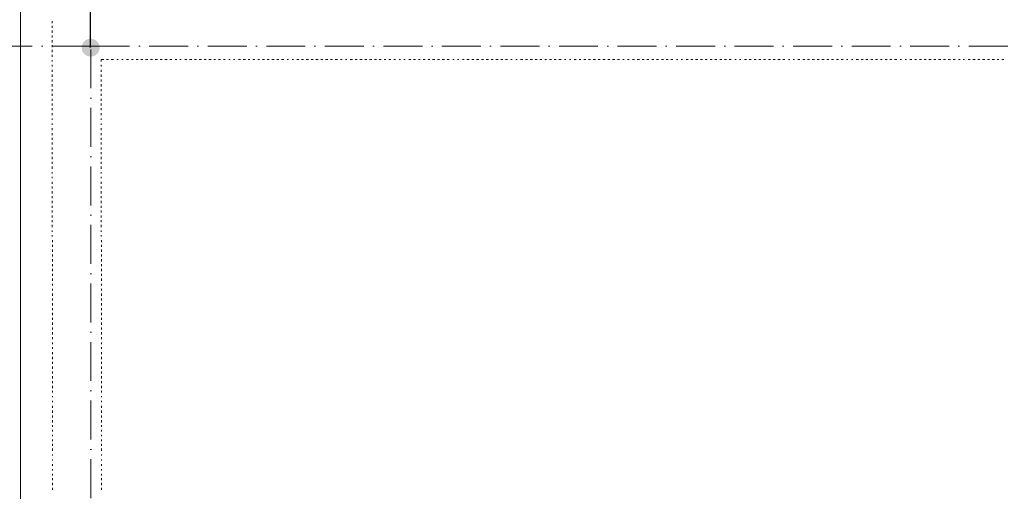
# Model space of a CAD drawing. Header units: centimetres. Extents: x -16053 to 7031, y -7778 to 254.
# Tile 145 of 256: x -6690 to -6083, y -5470 to -5180. Entities that reach past the tile are written whole.
import ezdxf

# ---------------------------------------------------------------- set-up
doc = ezdxf.new("R2010")
doc.units = ezdxf.units.CM
doc.header["$MEASUREMENT"] = 0
for name, pattern in [('ACAD_ISO04W100', [30, 24, -3, 0, -3]), ('ACAD_ISO10W100', [18, 12, -3, 0, -3]), ('DASHED', [0.75, 0.5, -0.25])]:
    doc.linetypes.add(name, pattern=pattern)
doc.layers.get('0').update_dxf_attribs({"linetype": 'CONTINUOUS'})
doc.layers.add('_jte_Uziom fund', color=243, linetype='ACAD_ISO04W100', lineweight=30)
doc.layers.add('ODGROMÓWKA', color=3, linetype='ACAD_ISO10W100', lineweight=13)

# ---------------------------------------------------------------- blocks, each defined once
blk = doc.blocks.new('G$C6F539535')
at = {"layer": '_jte_Uziom fund'}
blk.add_lwpolyline([(-20.51, 0), (0, -11.27), (0, 11.27)], close=True, dxfattribs=at)
at = {"layer": '_jte_Uziom fund', "color": 3, "linetype": 'DASHED', "ltscale": 0.5}
for points in [[(-7.49, -7.16), (-7.49, 7.16)], [(-5, -8.53), (-5, 8.53)], [(-2.5, -9.9), (-2.5, 9.9)], [(-17.48, -1.66), (-17.48, 1.66)], [(-14.99, -3.04), (-14.99, 3.04)], [(-12.49, -4.41), (-12.49, 4.41)], [(-9.99, -5.78), (-9.99, 5.78)]]:
    blk.add_lwpolyline(points, dxfattribs=at)
at = {"layer": '_jte_Uziom fund'}
blk.add_lwpolyline([(0, -10.66), (0, 10.66)], dxfattribs=at)
blk = doc.blocks.new('G$C2EEA3252')
at = {"layer": '_jte_Uziom fund'}
for points in [[(-123.5, 65.82), (-237.9, 65.82)], [(-123.5, -65.82), (-123.5, 65.82)], [(-123.5, 0), (-157.67, 0)], [(0, 0), (0, 0), (0, 0), (-123.5, 0)], [(-123.5, -65.82), (-237.9, -65.82)]]:
    blk.add_lwpolyline(points, dxfattribs=at)
for p in [(-237.9, 65.82), (-157.67, 0), (-237.9, -65.82)]:
    blk.add_blockref('G$C6F539535', p, dxfattribs=at)

msp = doc.modelspace()

# ---------------------------------------------------------------- hatches: boundary and pattern name
at = {"layer": 'ODGROMÓWKA'}
h = msp.add_hatch(color=256, dxfattribs=at)
edge = h.paths.add_edge_path()
edge.add_arc((-6646.311, -5196.839), 5.528, 0, 360)

# ---------------------------------------------------------------- linework, layer by layer
at = {"color": 252, "linetype": 'Continuous', "lineweight": 9, "true_color": 0x989898}
msp.add_lwpolyline([(-4333.058, -5131.882), (-4313.211, -5131.882), (-4313.211, -6472.274), (-4360.845, -6472.274), (-6689.661, -6472.274), (-6689.661, -6402.476), (-6689.661, -5131.882), (-4935.441, -5131.882)], dxfattribs=at)
at = {"color": 254, "linetype": 'Continuous', "lineweight": 5, "true_color": 0xfdc4fd}
for points in [[(-6669.979, -5180.509), (-6669.979, -5181.667), (-6669.979, -5181.667)], [(-6669.979, -5183.321), (-6669.979, -5184.644), (-6669.979, -5184.644)], [(-6669.979, -5186.298), (-6669.979, -5187.622), (-6669.979, -5187.622)], [(-6669.979, -5189.276), (-6669.979, -5190.599), (-6669.979, -5190.599)], [(-6669.979, -5192.253), (-6669.979, -5193.576), (-6669.979, -5193.576)], [(-6669.979, -5195.23), (-6669.979, -5196.553), (-6669.979, -5196.553)], [(-6669.979, -5198.207), (-6669.979, -5199.53), (-6669.979, -5199.53)], [(-6669.979, -5201.184), (-6669.979, -5202.507), (-6669.979, -5202.507)], [(-6669.979, -5204.492), (-6669.979, -5205.485), (-6669.979, -5205.485)], [(-6669.979, -5207.469), (-6669.979, -5208.462), (-6669.979, -5208.462)], [(-6638.222, -5204.161), (-6639.876, -5204.161), (-6639.876, -5205.485)], [(-6639.876, -5207.469), (-6639.876, -5208.462), (-6639.876, -5208.462)], [(-6635.245, -5204.161), (-6636.568, -5204.161), (-6636.568, -5204.161)], [(-6632.268, -5204.161), (-6633.591, -5204.161), (-6633.591, -5204.161)], [(-6629.29, -5204.161), (-6630.117, -5204.161), (-6630.117, -5204.161)], [(-6626.313, -5204.161), (-6627.14, -5204.161), (-6627.14, -5204.161)], [(-6623.005, -5204.161), (-6624.163, -5204.161), (-6624.163, -5204.161)], [(-6620.028, -5204.161), (-6621.186, -5204.161), (-6621.186, -5204.161)], [(-6617.051, -5204.161), (-6618.209, -5204.161), (-6618.209, -5204.161)], [(-6614.074, -5204.161), (-6615.397, -5204.161), (-6615.397, -5204.161)], [(-6611.097, -5204.161), (-6612.42, -5204.161), (-6612.42, -5204.161)], [(-6608.119, -5204.161), (-6609.443, -5204.161), (-6609.443, -5204.161)], [(-6605.142, -5204.161), (-6606.465, -5204.161), (-6606.465, -5204.161)], [(-6602.165, -5204.161), (-6603.488, -5204.161), (-6603.488, -5204.161)], [(-6599.188, -5204.161), (-6600.511, -5204.161), (-6600.511, -5204.161)], [(-6596.211, -5204.161), (-6597.534, -5204.161), (-6597.534, -5204.161)], [(-6593.234, -5204.161), (-6594.226, -5204.161), (-6594.226, -5204.161)], [(-6590.422, -5204.161), (-6591.249, -5204.161), (-6591.249, -5204.161)], [(-6586.948, -5204.161), (-6588.272, -5204.161), (-6588.272, -5204.161)], [(-6583.971, -5204.161), (-6585.294, -5204.161), (-6585.294, -5204.161)], [(-6580.994, -5204.161), (-6582.317, -5204.161), (-6582.317, -5204.161)], [(-6578.017, -5204.161), (-6579.34, -5204.161), (-6579.34, -5204.161)], [(-6575.04, -5204.161), (-6576.363, -5204.161), (-6576.363, -5204.161)], [(-6572.062, -5204.161), (-6573.386, -5204.161), (-6573.386, -5204.161)], [(-6569.251, -5204.161), (-6570.408, -5204.161), (-6570.408, -5204.161)], [(-6566.273, -5204.161), (-6567.431, -5204.161), (-6567.431, -5204.161)], [(-6563.296, -5204.161), (-6564.454, -5204.161), (-6564.454, -5204.161)], [(-6560.319, -5204.161), (-6561.146, -5204.161), (-6561.146, -5204.161)], [(-6557.342, -5204.161), (-6558.169, -5204.161), (-6558.169, -5204.161)], [(-6553.869, -5204.161), (-6555.192, -5204.161), (-6555.192, -5204.161)], [(-6550.891, -5204.161), (-6552.215, -5204.161), (-6552.215, -5204.161)], [(-6548.08, -5204.161), (-6549.237, -5204.161), (-6549.237, -5204.161)], [(-6545.102, -5204.161), (-6546.26, -5204.161), (-6546.26, -5204.161)], [(-6542.125, -5204.161), (-6543.283, -5204.161), (-6543.283, -5204.161)], [(-6539.148, -5204.161), (-6540.306, -5204.161), (-6540.306, -5204.161)], [(-6536.171, -5204.161), (-6537.494, -5204.161), (-6537.494, -5204.161)], [(-6533.194, -5204.161), (-6534.517, -5204.161), (-6534.517, -5204.161)], [(-6530.217, -5204.161), (-6531.54, -5204.161), (-6531.54, -5204.161)], [(-6527.239, -5204.161), (-6528.563, -5204.161), (-6528.563, -5204.161)], [(-6524.262, -5204.161), (-6525.089, -5204.161), (-6525.089, -5204.161)], [(-6521.285, -5204.161), (-6522.112, -5204.161), (-6522.112, -5204.161)], [(-6517.977, -5204.161), (-6519.135, -5204.161), (-6519.135, -5204.161)], [(-6515, -5204.161), (-6516.323, -5204.161), (-6516.323, -5204.161)], [(-6512.023, -5204.161), (-6513.346, -5204.161), (-6513.346, -5204.161)], [(-6509.045, -5204.161), (-6510.369, -5204.161), (-6510.369, -5204.161)], [(-6506.068, -5204.161), (-6507.392, -5204.161), (-6507.392, -5204.161)], [(-6503.091, -5204.161), (-6504.414, -5204.161), (-6504.414, -5204.161)], [(-6500.114, -5204.161), (-6501.437, -5204.161), (-6501.437, -5204.161)], [(-6497.137, -5204.161), (-6498.46, -5204.161), (-6498.46, -5204.161)], [(-6494.16, -5204.161), (-6495.483, -5204.161), (-6495.483, -5204.161)], [(-6491.182, -5204.161), (-6492.175, -5204.161), (-6492.175, -5204.161)], [(-6488.371, -5204.161), (-6489.198, -5204.161), (-6489.198, -5204.161)], [(-6484.897, -5204.161), (-6486.22, -5204.161), (-6486.22, -5204.161)], [(-6481.92, -5204.161), (-6483.243, -5204.161), (-6483.243, -5204.161)], [(-6478.943, -5204.161), (-6480.266, -5204.161), (-6480.266, -5204.161)], [(-6475.966, -5204.161), (-6477.289, -5204.161), (-6477.289, -5204.161)], [(-6472.989, -5204.161), (-6474.312, -5204.161), (-6474.312, -5204.161)], [(-6470.011, -5204.161), (-6471.335, -5204.161), (-6471.335, -5204.161)], [(-6467.2, -5204.161), (-6468.357, -5204.161), (-6468.357, -5204.161)], [(-6464.222, -5204.161), (-6465.38, -5204.161), (-6465.38, -5204.161)], [(-6461.245, -5204.161), (-6462.403, -5204.161), (-6462.403, -5204.161)], [(-6458.268, -5204.161), (-6459.426, -5204.161), (-6459.426, -5204.161)], [(-6455.291, -5204.161), (-6456.118, -5204.161), (-6456.118, -5204.161)], [(-6452.314, -5204.161), (-6453.141, -5204.161), (-6453.141, -5204.161)], [(-6448.84, -5204.161), (-6450.164, -5204.161), (-6450.164, -5204.161)], [(-6446.029, -5204.161), (-6447.186, -5204.161), (-6447.186, -5204.161)], [(-6443.051, -5204.161), (-6444.209, -5204.161), (-6444.209, -5204.161)], [(-6440.074, -5204.161), (-6441.232, -5204.161), (-6441.232, -5204.161)], [(-6437.097, -5204.161), (-6438.255, -5204.161), (-6438.255, -5204.161)], [(-6434.12, -5204.161), (-6435.443, -5204.161), (-6435.443, -5204.161)], [(-6431.143, -5204.161), (-6432.466, -5204.161), (-6432.466, -5204.161)], [(-6428.165, -5204.161), (-6429.489, -5204.161), (-6429.489, -5204.161)], [(-6425.188, -5204.161), (-6426.511, -5204.161), (-6426.511, -5204.161)], [(-6422.211, -5204.161), (-6423.038, -5204.161), (-6423.038, -5204.161)], [(-6419.234, -5204.161), (-6420.061, -5204.161), (-6420.061, -5204.161)], [(-6415.926, -5204.161), (-6417.084, -5204.161), (-6417.084, -5204.161)], [(-6412.949, -5204.161), (-6414.272, -5204.161), (-6414.272, -5204.161)], [(-6409.972, -5204.161), (-6411.295, -5204.161), (-6411.295, -5204.161)], [(-6406.994, -5204.161), (-6408.318, -5204.161), (-6408.318, -5204.161)], [(-6404.017, -5204.161), (-6405.34, -5204.161), (-6405.34, -5204.161)], [(-6401.04, -5204.161), (-6402.363, -5204.161), (-6402.363, -5204.161)], [(-6398.063, -5204.161), (-6399.386, -5204.161), (-6399.386, -5204.161)], [(-6395.086, -5204.161), (-6396.409, -5204.161), (-6396.409, -5204.161)], [(-6392.109, -5204.161), (-6393.432, -5204.161), (-6393.432, -5204.161)], [(-6389.297, -5204.161), (-6390.455, -5204.161), (-6390.455, -5204.161)], [(-6386.32, -5204.161), (-6387.147, -5204.161), (-6387.147, -5204.161)], [(-6383.342, -5204.161), (-6384.169, -5204.161), (-6384.169, -5204.161)], [(-6379.869, -5204.161), (-6381.192, -5204.161), (-6381.192, -5204.161)], [(-6376.892, -5204.161), (-6378.215, -5204.161), (-6378.215, -5204.161)], [(-6373.915, -5204.161), (-6375.238, -5204.161), (-6375.238, -5204.161)], [(-6370.937, -5204.161), (-6372.261, -5204.161), (-6372.261, -5204.161)], [(-6368.126, -5204.161), (-6369.283, -5204.161), (-6369.283, -5204.161)], [(-6365.149, -5204.161), (-6366.306, -5204.161), (-6366.306, -5204.161)], [(-6362.171, -5204.161), (-6363.329, -5204.161), (-6363.329, -5204.161)], [(-6359.194, -5204.161), (-6360.352, -5204.161), (-6360.352, -5204.161)], [(-6356.217, -5204.161), (-6357.54, -5204.161), (-6357.54, -5204.161)], [(-6353.24, -5204.161), (-6354.067, -5204.161), (-6354.067, -5204.161)], [(-6350.263, -5204.161), (-6351.09, -5204.161), (-6351.09, -5204.161)], [(-6346.955, -5204.161), (-6348.112, -5204.161), (-6348.112, -5204.161)], [(-6343.977, -5204.161), (-6345.135, -5204.161), (-6345.135, -5204.161)], [(-6341, -5204.161), (-6342.158, -5204.161), (-6342.158, -5204.161)], [(-6338.023, -5204.161), (-6339.181, -5204.161), (-6339.181, -5204.161)], [(-6335.046, -5204.161), (-6336.369, -5204.161), (-6336.369, -5204.161)], [(-6332.069, -5204.161), (-6333.392, -5204.161), (-6333.392, -5204.161)], [(-6329.092, -5204.161), (-6330.415, -5204.161), (-6330.415, -5204.161)], [(-6326.114, -5204.161), (-6327.438, -5204.161), (-6327.438, -5204.161)], [(-6323.137, -5204.161), (-6324.46, -5204.161), (-6324.46, -5204.161)], [(-6320.16, -5204.161), (-6321.483, -5204.161), (-6321.483, -5204.161)], [(-6317.183, -5204.161), (-6318.01, -5204.161), (-6318.01, -5204.161)], [(-6314.206, -5204.161), (-6315.198, -5204.161), (-6315.198, -5204.161)], [(-6310.898, -5204.161), (-6312.221, -5204.161), (-6312.221, -5204.161)], [(-6307.921, -5204.161), (-6309.244, -5204.161), (-6309.244, -5204.161)], [(-6304.943, -5204.161), (-6306.267, -5204.161), (-6306.267, -5204.161)], [(-6301.966, -5204.161), (-6303.289, -5204.161), (-6303.289, -5204.161)], [(-6298.989, -5204.161), (-6300.312, -5204.161), (-6300.312, -5204.161)], [(-6296.012, -5204.161), (-6297.335, -5204.161), (-6297.335, -5204.161)], [(-6293.035, -5204.161), (-6294.358, -5204.161), (-6294.358, -5204.161)], [(-6290.057, -5204.161), (-6291.381, -5204.161), (-6291.381, -5204.161)], [(-6287.246, -5204.161), (-6288.403, -5204.161), (-6288.403, -5204.161)], [(-6284.268, -5204.161), (-6285.095, -5204.161), (-6285.095, -5204.161)], [(-6281.291, -5204.161), (-6282.118, -5204.161), (-6282.118, -5204.161)], [(-6277.818, -5204.161), (-6279.141, -5204.161), (-6279.141, -5204.161)], [(-6274.841, -5204.161), (-6276.164, -5204.161), (-6276.164, -5204.161)], [(-6271.864, -5204.161), (-6273.187, -5204.161), (-6273.187, -5204.161)], [(-6268.886, -5204.161), (-6270.21, -5204.161), (-6270.21, -5204.161)], [(-6266.075, -5204.161), (-6267.232, -5204.161), (-6267.232, -5204.161)], [(-6263.097, -5204.161), (-6264.255, -5204.161), (-6264.255, -5204.161)], [(-6260.12, -5204.161), (-6261.278, -5204.161), (-6261.278, -5204.161)], [(-6257.143, -5204.161), (-6258.301, -5204.161), (-6258.301, -5204.161)], [(-6254.166, -5204.161), (-6255.489, -5204.161), (-6255.489, -5204.161)], [(-6251.189, -5204.161), (-6252.512, -5204.161), (-6252.512, -5204.161)], [(-6248.212, -5204.161), (-6249.039, -5204.161), (-6249.039, -5204.161)], [(-6245.234, -5204.161), (-6246.061, -5204.161), (-6246.061, -5204.161)], [(-6241.926, -5204.161), (-6243.084, -5204.161), (-6243.084, -5204.161)], [(-6238.949, -5204.161), (-6240.107, -5204.161), (-6240.107, -5204.161)], [(-6235.972, -5204.161), (-6237.13, -5204.161), (-6237.13, -5204.161)], [(-6232.995, -5204.161), (-6234.318, -5204.161), (-6234.318, -5204.161)], [(-6230.018, -5204.161), (-6231.341, -5204.161), (-6231.341, -5204.161)], [(-6227.04, -5204.161), (-6228.364, -5204.161), (-6228.364, -5204.161)], [(-6224.063, -5204.161), (-6225.386, -5204.161), (-6225.386, -5204.161)], [(-6221.086, -5204.161), (-6222.409, -5204.161), (-6222.409, -5204.161)], [(-6218.109, -5204.161), (-6219.432, -5204.161), (-6219.432, -5204.161)], [(-6215.132, -5204.161), (-6215.959, -5204.161), (-6215.959, -5204.161)], [(-6212.155, -5204.161), (-6213.147, -5204.161), (-6213.147, -5204.161)], [(-6208.847, -5204.161), (-6210.17, -5204.161), (-6210.17, -5204.161)], [(-6205.869, -5204.161), (-6207.193, -5204.161), (-6207.193, -5204.161)], [(-6202.892, -5204.161), (-6204.215, -5204.161), (-6204.215, -5204.161)], [(-6199.915, -5204.161), (-6201.238, -5204.161), (-6201.238, -5204.161)], [(-6196.938, -5204.161), (-6198.261, -5204.161), (-6198.261, -5204.161)], [(-6193.961, -5204.161), (-6195.284, -5204.161), (-6195.284, -5204.161)], [(-6190.984, -5204.161), (-6192.307, -5204.161), (-6192.307, -5204.161)], [(-6188.172, -5204.161), (-6189.33, -5204.161), (-6189.33, -5204.161)], [(-6185.195, -5204.161), (-6186.352, -5204.161), (-6186.352, -5204.161)], [(-6182.217, -5204.161), (-6183.375, -5204.161), (-6183.375, -5204.161)], [(-6179.24, -5204.161), (-6180.067, -5204.161), (-6180.067, -5204.161)], [(-6176.263, -5204.161), (-6177.09, -5204.161), (-6177.09, -5204.161)], [(-6172.79, -5204.161), (-6174.113, -5204.161), (-6174.113, -5204.161)], [(-6169.812, -5204.161), (-6171.136, -5204.161), (-6171.136, -5204.161)], [(-6167.001, -5204.161), (-6168.158, -5204.161), (-6168.158, -5204.161)], [(-6164.024, -5204.161), (-6165.181, -5204.161), (-6165.181, -5204.161)], [(-6161.046, -5204.161), (-6162.204, -5204.161), (-6162.204, -5204.161)], [(-6158.069, -5204.161), (-6159.227, -5204.161), (-6159.227, -5204.161)], [(-6155.092, -5204.161), (-6156.415, -5204.161), (-6156.415, -5204.161)], [(-6152.115, -5204.161), (-6153.438, -5204.161), (-6153.438, -5204.161)], [(-6149.138, -5204.161), (-6150.461, -5204.161), (-6150.461, -5204.161)], [(-6146.16, -5204.161), (-6146.987, -5204.161), (-6146.987, -5204.161)], [(-6143.183, -5204.161), (-6144.01, -5204.161), (-6144.01, -5204.161)], [(-6139.875, -5204.161), (-6141.033, -5204.161), (-6141.033, -5204.161)], [(-6136.898, -5204.161), (-6138.056, -5204.161), (-6138.056, -5204.161)], [(-6133.921, -5204.161), (-6135.244, -5204.161), (-6135.244, -5204.161)], [(-6130.944, -5204.161), (-6132.267, -5204.161), (-6132.267, -5204.161)], [(-6127.967, -5204.161), (-6129.29, -5204.161), (-6129.29, -5204.161)], [(-6124.989, -5204.161), (-6126.313, -5204.161), (-6126.313, -5204.161)], [(-6122.012, -5204.161), (-6123.335, -5204.161), (-6123.335, -5204.161)], [(-6119.035, -5204.161), (-6120.358, -5204.161), (-6120.358, -5204.161)], [(-6116.058, -5204.161), (-6117.381, -5204.161), (-6117.381, -5204.161)], [(-6113.081, -5204.161), (-6114.404, -5204.161), (-6114.404, -5204.161)], [(-6110.104, -5204.161), (-6111.096, -5204.161), (-6111.096, -5204.161)], [(-6107.292, -5204.161), (-6108.119, -5204.161), (-6108.119, -5204.161)], [(-6103.818, -5204.161), (-6105.142, -5204.161), (-6105.142, -5204.161)], [(-6100.841, -5204.161), (-6102.164, -5204.161), (-6102.164, -5204.161)], [(-6097.864, -5204.161), (-6099.187, -5204.161), (-6099.187, -5204.161)], [(-6094.887, -5204.161), (-6096.21, -5204.161), (-6096.21, -5204.161)], [(-6091.91, -5204.161), (-6093.233, -5204.161), (-6093.233, -5204.161)], [(-6088.932, -5204.161), (-6090.256, -5204.161), (-6090.256, -5204.161)], [(-6086.121, -5204.161), (-6087.278, -5204.161), (-6087.278, -5204.161)], [(-6083.143, -5204.161), (-6084.301, -5204.161), (-6084.301, -5204.161)], [(-6669.979, -5210.447), (-6669.979, -5211.77), (-6669.979, -5211.77)], [(-6669.979, -5213.424), (-6669.979, -5214.747), (-6669.979, -5214.747)], [(-6639.876, -5210.447), (-6639.876, -5211.77), (-6639.876, -5211.77)], [(-6639.876, -5213.424), (-6639.876, -5214.747), (-6639.876, -5214.747)], [(-6669.979, -5216.401), (-6669.979, -5217.724), (-6669.979, -5217.724)], [(-6669.979, -5219.378), (-6669.979, -5220.701), (-6669.979, -5220.701)], [(-6639.876, -5216.401), (-6639.876, -5217.724), (-6639.876, -5217.724)], [(-6639.876, -5219.378), (-6639.876, -5220.701), (-6639.876, -5220.701)], [(-6669.979, -5222.355), (-6669.979, -5223.679), (-6669.979, -5223.679)], [(-6669.979, -5225.333), (-6669.979, -5226.656), (-6669.979, -5226.656)], [(-6639.876, -5222.355), (-6639.876, -5223.679), (-6639.876, -5223.679)], [(-6639.876, -5225.333), (-6639.876, -5226.656), (-6639.876, -5226.656)], [(-6669.979, -5228.31), (-6669.979, -5229.633), (-6669.979, -5229.633)], [(-6669.979, -5231.287), (-6669.979, -5232.445), (-6669.979, -5232.445)], [(-6669.979, -5234.264), (-6669.979, -5235.422), (-6669.979, -5235.422)], [(-6639.876, -5228.31), (-6639.876, -5229.633), (-6639.876, -5229.633)], [(-6639.876, -5231.287), (-6639.876, -5232.445), (-6639.876, -5232.445)], [(-6639.876, -5234.264), (-6639.876, -5235.422), (-6639.876, -5235.422)], [(-6669.979, -5237.241), (-6669.979, -5238.399), (-6669.979, -5238.399)], [(-6639.876, -5237.241), (-6639.876, -5238.399), (-6639.876, -5238.399)], [(-6669.979, -5240.549), (-6669.979, -5241.376), (-6669.979, -5241.376)], [(-6669.979, -5243.526), (-6669.979, -5244.353), (-6669.979, -5244.353)], [(-6669.979, -5246.504), (-6669.979, -5247.827), (-6669.979, -5247.827)], [(-6639.876, -5240.549), (-6639.876, -5241.376), (-6639.876, -5241.376)], [(-6639.876, -5243.526), (-6639.876, -5244.353), (-6639.876, -5244.353)], [(-6639.876, -5246.504), (-6639.876, -5247.827), (-6639.876, -5247.827)], [(-6669.979, -5249.481), (-6669.979, -5250.804), (-6669.979, -5250.804)], [(-6669.979, -5252.458), (-6669.979, -5253.616), (-6669.979, -5253.616)], [(-6639.876, -5249.481), (-6639.876, -5250.804), (-6639.876, -5250.804)], [(-6639.876, -5252.458), (-6639.876, -5253.616), (-6639.876, -5253.616)], [(-6669.979, -5255.435), (-6669.979, -5256.593), (-6669.979, -5256.593)], [(-6669.979, -5258.412), (-6669.979, -5259.57), (-6669.979, -5259.57)], [(-6639.876, -5255.435), (-6639.876, -5256.593), (-6639.876, -5256.593)], [(-6639.876, -5258.412), (-6639.876, -5259.57), (-6639.876, -5259.57)], [(-6669.979, -5261.389), (-6669.979, -5262.547), (-6669.979, -5262.547)], [(-6669.979, -5264.201), (-6669.979, -5265.524), (-6669.979, -5265.524)], [(-6639.876, -5261.389), (-6639.876, -5262.547), (-6639.876, -5262.547)], [(-6639.876, -5264.201), (-6639.876, -5265.524), (-6639.876, -5265.524)], [(-6669.979, -5267.178), (-6669.979, -5268.502), (-6669.979, -5268.502)], [(-6669.979, -5270.156), (-6669.979, -5271.479), (-6669.979, -5271.479)], [(-6639.876, -5267.178), (-6639.876, -5268.502), (-6639.876, -5268.502)], [(-6639.876, -5270.156), (-6639.876, -5271.479), (-6639.876, -5271.479)], [(-6669.979, -5273.629), (-6669.979, -5274.456), (-6669.979, -5274.456)], [(-6669.979, -5276.606), (-6669.979, -5277.433), (-6669.979, -5277.433)], [(-6639.876, -5273.629), (-6639.876, -5274.456), (-6639.876, -5274.456)], [(-6639.876, -5276.606), (-6639.876, -5277.433), (-6639.876, -5277.433)], [(-6669.979, -5279.583), (-6669.979, -5280.741), (-6669.979, -5280.741)], [(-6669.979, -5282.56), (-6669.979, -5283.718), (-6669.979, -5283.718)], [(-6639.876, -5279.583), (-6639.876, -5280.741), (-6639.876, -5280.741)], [(-6639.876, -5282.56), (-6639.876, -5283.718), (-6639.876, -5283.718)], [(-6669.979, -5285.372), (-6669.979, -5286.695), (-6669.979, -5286.695)], [(-6669.979, -5288.349), (-6669.979, -5289.673), (-6669.979, -5289.673)], [(-6639.876, -5285.372), (-6639.876, -5286.695), (-6639.876, -5286.695)], [(-6639.876, -5288.349), (-6639.876, -5289.673), (-6639.876, -5289.673)], [(-6669.979, -5291.327), (-6669.979, -5292.65), (-6669.979, -5292.65)], [(-6669.979, -5294.304), (-6669.979, -5295.627), (-6669.979, -5295.627)], [(-6639.876, -5291.327), (-6639.876, -5292.65), (-6639.876, -5292.65)], [(-6639.876, -5294.304), (-6639.876, -5295.627), (-6639.876, -5295.627)], [(-6669.979, -5297.281), (-6669.979, -5298.604), (-6669.979, -5298.604)], [(-6669.979, -5300.258), (-6669.979, -5301.581), (-6669.979, -5301.581)], [(-6639.876, -5297.281), (-6639.876, -5298.604), (-6639.876, -5298.604)], [(-6639.876, -5300.258), (-6639.876, -5301.581), (-6639.876, -5301.581)], [(-6669.979, -5303.235), (-6669.979, -5304.559), (-6669.979, -5304.559)], [(-6669.979, -5306.213), (-6669.979, -5307.536), (-6669.979, -5307.536)], [(-6639.876, -5303.235), (-6639.876, -5304.559), (-6639.876, -5304.559)], [(-6639.876, -5306.213), (-6639.876, -5307.536), (-6639.876, -5307.536)], [(-6669.979, -5309.521), (-6669.979, -5310.348), (-6669.979, -5310.348)], [(-6669.979, -5312.498), (-6669.979, -5313.325), (-6669.979, -5313.325)], [(-6639.876, -5309.521), (-6639.876, -5310.348), (-6639.876, -5310.348)], [(-6639.876, -5312.498), (-6639.876, -5313.325), (-6639.876, -5313.325)], [(-6669.813, -5315.475), (-6669.813, -5316.798), (-6669.813, -5316.798)], [(-6669.813, -5318.452), (-6669.813, -5319.775), (-6669.813, -5319.775)], [(-6639.711, -5315.475), (-6639.711, -5316.798), (-6639.711, -5316.798)], [(-6639.711, -5318.452), (-6639.711, -5319.775), (-6639.711, -5319.775)], [(-6669.813, -5321.429), (-6669.813, -5322.752), (-6669.813, -5322.752)], [(-6669.813, -5324.406), (-6669.813, -5325.73), (-6669.813, -5325.73)], [(-6639.711, -5321.429), (-6639.711, -5322.752), (-6639.711, -5322.752)], [(-6639.711, -5324.406), (-6639.711, -5325.73), (-6639.711, -5325.73)], [(-6669.813, -5327.384), (-6669.813, -5328.707), (-6669.813, -5328.707)], [(-6669.813, -5330.361), (-6669.813, -5331.684), (-6669.813, -5331.684)], [(-6639.711, -5327.384), (-6639.711, -5328.707), (-6639.711, -5328.707)], [(-6639.711, -5330.361), (-6639.711, -5331.684), (-6639.711, -5331.684)], [(-6669.813, -5333.338), (-6669.813, -5334.661), (-6669.813, -5334.661)], [(-6669.813, -5336.315), (-6669.813, -5337.638), (-6669.813, -5337.638)], [(-6639.711, -5333.338), (-6639.711, -5334.661), (-6639.711, -5334.661)], [(-6639.711, -5336.315), (-6639.711, -5337.638), (-6639.711, -5337.638)], [(-6669.813, -5339.292), (-6669.813, -5340.615), (-6669.813, -5340.615)], [(-6669.813, -5342.6), (-6669.813, -5343.593), (-6669.813, -5343.593)], [(-6639.711, -5339.292), (-6639.711, -5340.615), (-6639.711, -5340.615)], [(-6639.711, -5342.6), (-6639.711, -5343.593), (-6639.711, -5343.593)], [(-6669.813, -5345.577), (-6669.813, -5346.57), (-6669.813, -5346.57)], [(-6669.813, -5348.555), (-6669.813, -5349.878), (-6669.813, -5349.878)], [(-6639.711, -5345.577), (-6639.711, -5346.57), (-6639.711, -5346.57)], [(-6639.711, -5348.555), (-6639.711, -5349.878), (-6639.711, -5349.878)], [(-6669.813, -5351.532), (-6669.813, -5352.855), (-6669.813, -5352.855)], [(-6669.813, -5354.509), (-6669.813, -5355.832), (-6669.813, -5355.832)], [(-6639.711, -5351.532), (-6639.711, -5352.855), (-6639.711, -5352.855)], [(-6639.711, -5354.509), (-6639.711, -5355.832), (-6639.711, -5355.832)], [(-6669.813, -5357.486), (-6669.813, -5358.809), (-6669.813, -5358.809)], [(-6669.813, -5360.463), (-6669.813, -5361.787), (-6669.813, -5361.787)], [(-6639.711, -5357.486), (-6639.711, -5358.809), (-6639.711, -5358.809)], [(-6639.711, -5360.463), (-6639.711, -5361.787), (-6639.711, -5361.787)], [(-6669.813, -5363.441), (-6669.813, -5364.764), (-6669.813, -5364.764)], [(-6669.813, -5366.418), (-6669.813, -5367.741), (-6669.813, -5367.741)], [(-6639.711, -5363.441), (-6639.711, -5364.764), (-6639.711, -5364.764)], [(-6639.711, -5366.418), (-6639.711, -5367.741), (-6639.711, -5367.741)], [(-6669.813, -5369.395), (-6669.813, -5370.718), (-6669.813, -5370.718)], [(-6669.813, -5372.372), (-6669.813, -5373.695), (-6669.813, -5373.695)], [(-6639.711, -5369.395), (-6639.711, -5370.718), (-6639.711, -5370.718)], [(-6639.711, -5372.372), (-6639.711, -5373.695), (-6639.711, -5373.695)], [(-6669.813, -5375.349), (-6669.813, -5376.672), (-6669.813, -5376.672)], [(-6669.813, -5378.657), (-6669.813, -5379.65), (-6669.813, -5379.65)], [(-6639.711, -5375.349), (-6639.711, -5376.672), (-6639.711, -5376.672)], [(-6639.711, -5378.657), (-6639.711, -5379.65), (-6639.711, -5379.65)], [(-6669.813, -5381.634), (-6669.813, -5382.627), (-6669.813, -5382.627)], [(-6669.813, -5384.612), (-6669.813, -5385.935), (-6669.813, -5385.935)], [(-6639.711, -5381.634), (-6639.711, -5382.627), (-6639.711, -5382.627)], [(-6639.711, -5384.612), (-6639.711, -5385.935), (-6639.711, -5385.935)], [(-6669.813, -5387.589), (-6669.813, -5388.912), (-6669.813, -5388.912)], [(-6669.813, -5390.566), (-6669.813, -5391.889), (-6669.813, -5391.889)], [(-6639.711, -5387.589), (-6639.711, -5388.912), (-6639.711, -5388.912)], [(-6639.711, -5390.566), (-6639.711, -5391.889), (-6639.711, -5391.889)], [(-6669.813, -5393.543), (-6669.813, -5394.866), (-6669.813, -5394.866)], [(-6669.813, -5396.52), (-6669.813, -5397.843), (-6669.813, -5397.843)], [(-6639.711, -5393.543), (-6639.711, -5394.866), (-6639.711, -5394.866)], [(-6639.711, -5396.52), (-6639.711, -5397.843), (-6639.711, -5397.843)], [(-6669.813, -5399.497), (-6669.813, -5400.821), (-6669.813, -5400.821)], [(-6669.813, -5402.475), (-6669.813, -5403.798), (-6669.813, -5403.798)], [(-6639.711, -5399.497), (-6639.711, -5400.821), (-6639.711, -5400.821)], [(-6639.711, -5402.475), (-6639.711, -5403.798), (-6639.711, -5403.798)], [(-6669.813, -5405.452), (-6669.813, -5406.775), (-6669.813, -5406.775)], [(-6669.813, -5408.429), (-6669.813, -5409.421), (-6669.813, -5409.421)], [(-6639.711, -5405.452), (-6639.711, -5406.775), (-6639.711, -5406.775)], [(-6639.711, -5408.429), (-6639.711, -5409.421), (-6639.711, -5409.421)], [(-6669.813, -5411.737), (-6669.813, -5412.399), (-6669.813, -5412.399)], [(-6669.813, -5414.714), (-6669.813, -5415.376), (-6669.813, -5415.376)], [(-6639.711, -5411.737), (-6639.711, -5412.399), (-6639.711, -5412.399)], [(-6639.711, -5414.714), (-6639.711, -5415.376), (-6639.711, -5415.376)], [(-6669.813, -5417.691), (-6669.813, -5419.015), (-6669.813, -5419.015)], [(-6669.813, -5420.669), (-6669.813, -5421.992), (-6669.813, -5421.992)], [(-6639.711, -5417.691), (-6639.711, -5419.015), (-6639.711, -5419.015)], [(-6639.711, -5420.669), (-6639.711, -5421.992), (-6639.711, -5421.992)], [(-6669.813, -5423.646), (-6669.813, -5424.969), (-6669.813, -5424.969)], [(-6669.813, -5426.623), (-6669.813, -5427.946), (-6669.813, -5427.946)], [(-6639.711, -5423.646), (-6639.711, -5424.969), (-6639.711, -5424.969)], [(-6639.711, -5426.623), (-6639.711, -5427.946), (-6639.711, -5427.946)], [(-6669.813, -5429.6), (-6669.813, -5430.592), (-6669.813, -5430.592)], [(-6669.813, -5432.577), (-6669.813, -5433.57), (-6669.813, -5433.57)], [(-6639.711, -5429.6), (-6639.711, -5430.592), (-6639.711, -5430.592)], [(-6639.711, -5432.577), (-6639.711, -5433.57), (-6639.711, -5433.57)], [(-6669.813, -5435.554), (-6669.813, -5436.547), (-6669.813, -5436.547)], [(-6669.813, -5438.532), (-6669.813, -5439.524), (-6669.813, -5439.524)], [(-6639.711, -5435.554), (-6639.711, -5436.547), (-6639.711, -5436.547)], [(-6639.711, -5438.532), (-6639.711, -5439.524), (-6639.711, -5439.524)], [(-6669.813, -5441.178), (-6669.813, -5442.501), (-6669.813, -5442.501)], [(-6669.813, -5444.155), (-6669.813, -5445.478), (-6669.813, -5445.478)], [(-6639.711, -5441.178), (-6639.711, -5442.501), (-6639.711, -5442.501)], [(-6639.711, -5444.155), (-6639.711, -5445.478), (-6639.711, -5445.478)], [(-6669.813, -5447.794), (-6669.813, -5448.456), (-6669.813, -5448.456)], [(-6669.813, -5450.771), (-6669.813, -5451.433), (-6669.813, -5451.433)], [(-6639.711, -5447.794), (-6639.711, -5448.456), (-6639.711, -5448.456)], [(-6639.711, -5450.771), (-6639.711, -5451.433), (-6639.711, -5451.433)], [(-6669.813, -5453.748), (-6669.813, -5454.741), (-6669.813, -5454.741)], [(-6669.813, -5456.725), (-6669.813, -5457.718), (-6669.813, -5457.718)], [(-6639.711, -5453.748), (-6639.711, -5454.741), (-6639.711, -5454.741)], [(-6639.711, -5456.725), (-6639.711, -5457.718), (-6639.711, -5457.718)], [(-6669.813, -5459.703), (-6669.813, -5460.695), (-6669.813, -5460.695)], [(-6669.813, -5462.349), (-6669.813, -5463.672), (-6669.813, -5463.672)], [(-6639.711, -5459.703), (-6639.711, -5460.695), (-6639.711, -5460.695)], [(-6639.711, -5462.349), (-6639.711, -5463.672), (-6639.711, -5463.672)], [(-6669.813, -5465.326), (-6669.813, -5466.649), (-6669.813, -5466.649)], [(-6669.813, -5468.303), (-6669.813, -5469.627), (-6669.813, -5469.627)], [(-6639.711, -5465.326), (-6639.711, -5466.649), (-6639.711, -5466.649)], [(-6639.711, -5468.303), (-6639.711, -5469.627), (-6639.711, -5469.627)]]:
    msp.add_lwpolyline(points, dxfattribs=at)
at = {"layer": 'ODGROMÓWKA', "ltscale": 2}
for points in [[(-6646.256, -5195.892), (-6845.039, -5195.892), (-6845.039, -5319.471)], [(-6067.431, -6413.209), (-6646.256, -6413.209), (-6646.256, -5195.892), (-6067.431, -5195.892)]]:
    msp.add_lwpolyline(points, dxfattribs=at)

# ---------------------------------------------------------------- block references
at = {"layer": '_jte_Uziom fund', "rotation": 270}
msp.add_blockref('G$C2EEA3252', (-6646.311, -5196.839), dxfattribs=at)

doc.saveas('drawing.dxf')
